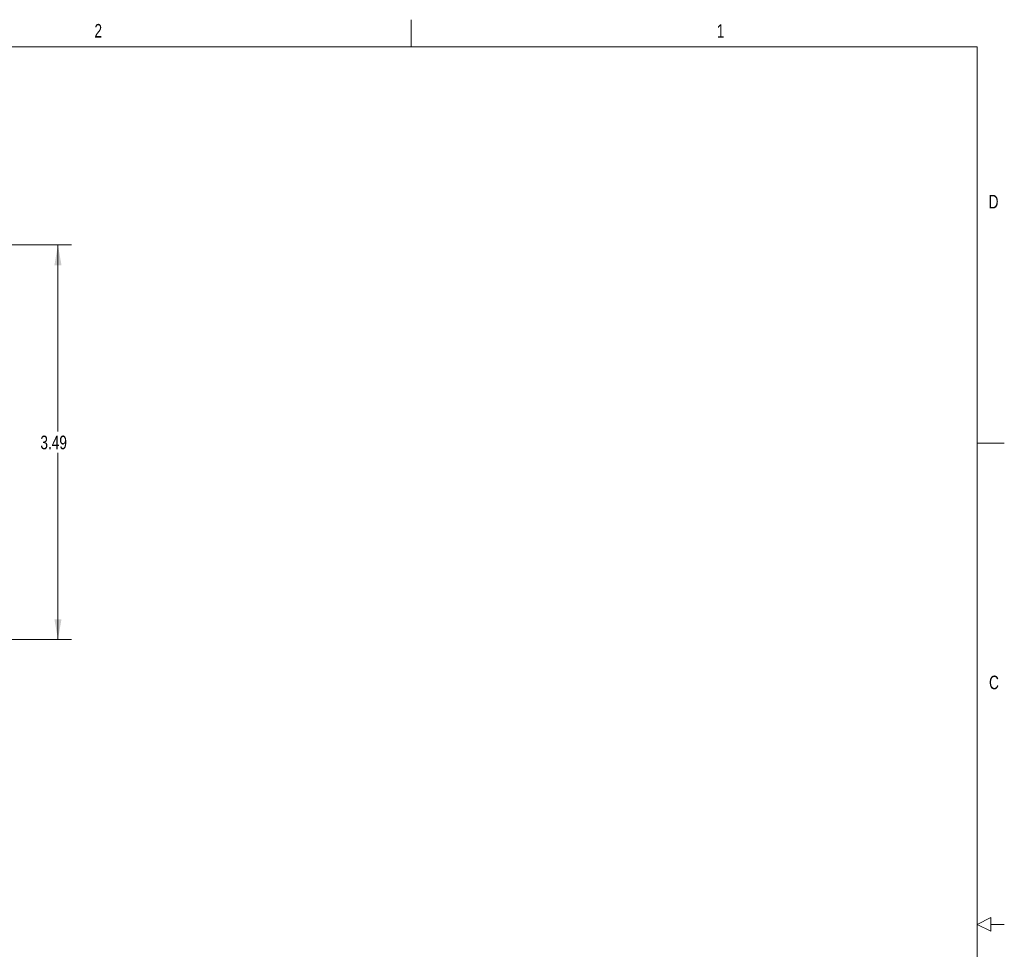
# Model space of a CAD drawing. Header units: inches. Extents: x 0.3 to 21.7, y 0.5 to 16.5.
# Tile 37 of 37: x 13 to 21.7, y 8.3 to 16.5. Entities that reach past the tile are written whole.
import ezdxf

# ---------------------------------------------------------------- set-up
doc = ezdxf.new("R2010")
doc.units = ezdxf.units.IN
doc.header["$MEASUREMENT"] = 0
doc.styles.add('SLDTEXTSTYLE0', font='TXT', dxfattribs={"width": 0.75})
doc.dimstyles.new('SLDDIMSTYLE0', dxfattribs={"dimtxt": 0.12, "dimasz": 0.18, "dimexe": 0, "dimexo": 0.0625, "dimgap": 0.03, "dimtad": 0, "dimtih": 1, "dimtoh": 1, "dimzin": 12, "dimdsep": 46, "dimtxsty": 'SLDTEXTSTYLE0', "dimsah": 1, "dimcen": 0.09, "dimadec": 0, "dimazin": 0, "dimtfac": 1, "dimtofl": 0, "dimtmove": 0, "dimatfit": 3, "dimfxl": 1, "dimtolj": 1, "dimtzin": 12, "dimarcsym": 0})

# ---------------------------------------------------------------- blocks, each defined once
blk = doc.blocks.new('*D23')
at = {"color": 7, "linetype": 'Continuous', "lineweight": 0}
for p, q in [((9.3859, 14.5014), (13.5001, 14.5014)), ((13.3801, 14.5014), (13.3801, 12.8537)), ((13.3801, 11.0156), (13.3801, 12.6633)), ((7.248, 11.0156), (13.5001, 11.0156))]:
    blk.add_line(p, q, dxfattribs=at)
for points in [[(13.3801, 14.5014), (13.3489, 14.3214), (13.4114, 14.3214)], [(13.3801, 11.0156), (13.4114, 11.1956), (13.3489, 11.1956)]]:
    blk.add_solid(points, dxfattribs=at)
at = {"color": 7, "linetype": 'Continuous', "lineweight": 0, "insert": (13.225, 12.8166), "char_height": 0.12, "attachment_point": 1, "style": 'SLDTEXTSTYLE0'}
blk.add_mtext('3.49', dxfattribs=at)

msp = doc.modelspace()

# ---------------------------------------------------------------- linework, layer by layer
at = {"color": 7, "linetype": 'Continuous', "lineweight": 0}
for p, q in [((16.5, 16.25), (16.5, 16.49)), ((0.5, 16.25), (21.5, 16.25)), ((21.5, 0.75), (21.5, 16.25)), ((21.5, 12.75), (21.74, 12.75)), ((21.5, 8.5), (21.62, 8.56)), ((21.62, 8.44), (21.62, 8.56)), ((21.5, 8.5), (21.62, 8.44)), ((21.62, 8.5), (21.74, 8.5))]:
    msp.add_line(p, q, dxfattribs=at)

# ---------------------------------------------------------------- texts
at = {"color": 7, "linetype": 'Continuous', "lineweight": 0, "char_height": 0.12, "attachment_point": 1, "style": 'SLDTEXTSTYLE0'}
for s, insert in [('2', (13.7027, 16.4521)), ('1', (19.2002, 16.45)), ('D', (21.6018, 14.9428)), ('C', (21.6051, 10.6968))]:
    msp.add_mtext(s, dxfattribs=dict(at, insert=insert))

# ---------------------------------------------------------------- dimensions: what is measured, and where the dimension line sits
at = {"color": 7, "linetype": 'Continuous', "lineweight": 0}
dim = msp.add_linear_dim(base=(13.3801, 11.0156), p1=(9.3259, 14.5014), p2=(7.188, 11.0156), angle=90, dimstyle='SLDDIMSTYLE0', override={"dimtxt": 0.12, "dimexe": 0.12, "dimexo": 0.06, "dimgap": 0.12, "dimtad": 0, "dimtih": 1, "dimtoh": 1, "dimzin": 12, "dimtzin": 12}, dxfattribs=at)
dim.commit()
dim.dimension.update_dxf_attribs({"geometry": '*D23', "text_midpoint": (13.3801, 12.7585), "dimtype": 160})

doc.saveas('drawing.dxf')
